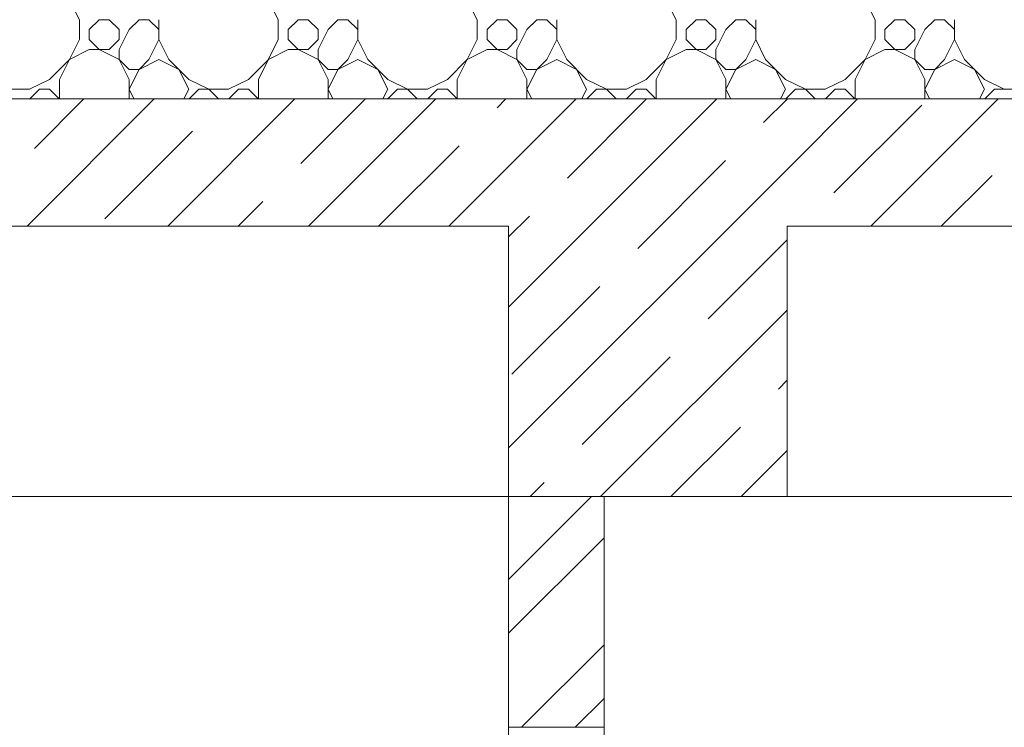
# Model space of a CAD drawing. Header units: millimetres. Extents: x 53645 to 137188, y 78097 to 135542.
# Tile 107 of 256: x 69432 to 70669, y 108970 to 109860. Entities that reach past the tile are written whole.
import ezdxf

# ---------------------------------------------------------------- set-up
doc = ezdxf.new("R2010")
doc.units = ezdxf.units.MM
for name, color, linetype, lineweight in [('hatch', 7, 'Continuous', 5), ('mark', 4, 'Continuous', 15), ('Wall2', 40, 'Continuous', 5)]:
    doc.layers.add(name, color=color, linetype=linetype, lineweight=lineweight)

msp = doc.modelspace()

# ---------------------------------------------------------------- linework, layer by layer
at = {"layer": 'hatch', "color": 251, "ltscale": 100}
for points in [[(69507, 109859.6), (69494.5, 109884.6)], [(69757, 109859.6), (69744.5, 109884.6)], [(70007, 109859.6), (69994.5, 109884.6)], [(70257, 109859.6), (70244.5, 109884.6)], [(70507, 109859.6), (70494.5, 109884.6)], [(69507, 109834.6), (69507, 109859.6)], [(69519.5, 109847.1), (69532, 109859.6)], [(69532, 109859.6), (69544.5, 109859.6)], [(69557, 109847.1), (69544.5, 109859.6)], [(69569.5, 109847.1), (69582, 109859.6)], [(69582, 109859.6), (69594.5, 109859.6)], [(69607, 109847.1), (69594.5, 109859.6)], [(69607, 109834.6), (69607, 109859.6)], [(69757, 109834.6), (69757, 109859.6)], [(69769.5, 109847.1), (69782, 109859.6)], [(69782, 109859.6), (69794.5, 109859.6)], [(69807, 109847.1), (69794.5, 109859.6)], [(69819.5, 109847.1), (69832, 109859.6)], [(69832, 109859.6), (69844.5, 109859.6)], [(69857, 109847.1), (69844.5, 109859.6)], [(69857, 109834.6), (69857, 109859.6)], [(70007, 109834.6), (70007, 109859.6)], [(70019.5, 109847.1), (70032, 109859.6)], [(70032, 109859.6), (70044.5, 109859.6)], [(70057, 109847.1), (70044.5, 109859.6)], [(70069.5, 109847.1), (70082, 109859.6)], [(70082, 109859.6), (70094.5, 109859.6)], [(70107, 109847.1), (70094.5, 109859.6)], [(70107, 109834.6), (70107, 109859.6)], [(70257, 109834.6), (70257, 109859.6)], [(70269.5, 109847.1), (70282, 109859.6)], [(70282, 109859.6), (70294.5, 109859.6)], [(70307, 109847.1), (70294.5, 109859.6)], [(70319.5, 109847.1), (70332, 109859.6)], [(70332, 109859.6), (70344.5, 109859.6)], [(70357, 109847.1), (70344.5, 109859.6)], [(70357, 109834.6), (70357, 109859.6)], [(70507, 109834.6), (70507, 109859.6)], [(70519.5, 109847.1), (70532, 109859.6)], [(70532, 109859.6), (70544.5, 109859.6)], [(70557, 109847.1), (70544.5, 109859.6)], [(70569.5, 109847.1), (70582, 109859.6)], [(70582, 109859.6), (70594.5, 109859.6)], [(70607, 109847.1), (70594.5, 109859.6)], [(70607, 109834.6), (70607, 109859.6)], [(69519.5, 109834.6), (69519.5, 109847.1)], [(69557, 109834.6), (69557, 109847.1)], [(69557, 109822.1), (69569.5, 109847.1)], [(69769.5, 109834.6), (69769.5, 109847.1)], [(69807, 109834.6), (69807, 109847.1)], [(69807, 109822.1), (69819.5, 109847.1)], [(70019.5, 109834.6), (70019.5, 109847.1)], [(70057, 109834.6), (70057, 109847.1)], [(70057, 109822.1), (70069.5, 109847.1)], [(70269.5, 109834.6), (70269.5, 109847.1)], [(70307, 109834.6), (70307, 109847.1)], [(70307, 109822.1), (70319.5, 109847.1)], [(70519.5, 109834.6), (70519.5, 109847.1)], [(70557, 109834.6), (70557, 109847.1)], [(70557, 109822.1), (70569.5, 109847.1)], [(69482, 109784.6), (69507, 109834.6)], [(69532, 109822.1), (69519.5, 109834.6)], [(69544.5, 109822.1), (69557, 109834.6)], [(69594.5, 109809.6), (69607, 109834.6)], [(69619.5, 109809.6), (69607, 109834.6)], [(69732, 109784.6), (69757, 109834.6)], [(69782, 109822.1), (69769.5, 109834.6)], [(69794.5, 109822.1), (69807, 109834.6)], [(69844.5, 109809.6), (69857, 109834.6)], [(69869.5, 109809.6), (69857, 109834.6)], [(69982, 109784.6), (70007, 109834.6)], [(70032, 109822.1), (70019.5, 109834.6)], [(70044.5, 109822.1), (70057, 109834.6)], [(70094.5, 109809.6), (70107, 109834.6)], [(70119.5, 109809.6), (70107, 109834.6)], [(70232, 109784.6), (70257, 109834.6)], [(70282, 109822.1), (70269.5, 109834.6)], [(70294.5, 109822.1), (70307, 109834.6)], [(70344.5, 109809.6), (70357, 109834.6)], [(70369.5, 109809.6), (70357, 109834.6)], [(70482, 109784.6), (70507, 109834.6)], [(70532, 109822.1), (70519.5, 109834.6)], [(70544.5, 109822.1), (70557, 109834.6)], [(70594.5, 109809.6), (70607, 109834.6)], [(70619.5, 109809.6), (70607, 109834.6)], [(69494.5, 109809.6), (69519.5, 109822.1)], [(69519.5, 109822.1), (69544.5, 109822.1)], [(69557, 109809.6), (69532, 109822.1)], [(69557, 109809.6), (69557, 109822.1)], [(69744.5, 109809.6), (69769.5, 109822.1)], [(69769.5, 109822.1), (69794.5, 109822.1)], [(69807, 109809.6), (69782, 109822.1)], [(69807, 109809.6), (69807, 109822.1)], [(69994.5, 109809.6), (70019.5, 109822.1)], [(70019.5, 109822.1), (70044.5, 109822.1)], [(70057, 109809.6), (70032, 109822.1)], [(70057, 109809.6), (70057, 109822.1)], [(70244.5, 109809.6), (70269.5, 109822.1)], [(70269.5, 109822.1), (70294.5, 109822.1)], [(70307, 109809.6), (70282, 109822.1)], [(70307, 109809.6), (70307, 109822.1)], [(70494.5, 109809.6), (70519.5, 109822.1)], [(70519.5, 109822.1), (70544.5, 109822.1)], [(70557, 109809.6), (70532, 109822.1)], [(70557, 109809.6), (70557, 109822.1)], [(69469.5, 109784.6), (69494.5, 109809.6)], [(69569.5, 109797.1), (69557, 109809.6)], [(69569.5, 109784.6), (69557, 109809.6)], [(69582, 109797.1), (69594.5, 109809.6)], [(69582, 109797.1), (69607, 109809.6)], [(69632, 109797.1), (69607, 109809.6)], [(69632, 109797.1), (69607, 109809.6)], [(69644.5, 109784.6), (69619.5, 109809.6)], [(69719.5, 109784.6), (69744.5, 109809.6)], [(69819.5, 109797.1), (69807, 109809.6)], [(69819.5, 109784.6), (69807, 109809.6)], [(69832, 109797.1), (69844.5, 109809.6)], [(69832, 109797.1), (69857, 109809.6)], [(69882, 109797.1), (69857, 109809.6)], [(69882, 109797.1), (69857, 109809.6)], [(69894.5, 109784.6), (69869.5, 109809.6)], [(69969.5, 109784.6), (69994.5, 109809.6)], [(70069.5, 109797.1), (70057, 109809.6)], [(70069.5, 109784.6), (70057, 109809.6)], [(70082, 109797.1), (70094.5, 109809.6)], [(70082, 109797.1), (70107, 109809.6)], [(70132, 109797.1), (70107, 109809.6)], [(70132, 109797.1), (70107, 109809.6)], [(70144.5, 109784.6), (70119.5, 109809.6)], [(70219.5, 109784.6), (70244.5, 109809.6)], [(70319.5, 109797.1), (70307, 109809.6)], [(70319.5, 109784.6), (70307, 109809.6)], [(70332, 109797.1), (70344.5, 109809.6)], [(70332, 109797.1), (70357, 109809.6)], [(70382, 109797.1), (70357, 109809.6)], [(70382, 109797.1), (70357, 109809.6)], [(70394.5, 109784.6), (70369.5, 109809.6)], [(70469.5, 109784.6), (70494.5, 109809.6)], [(70569.5, 109797.1), (70557, 109809.6)], [(70569.5, 109784.6), (70557, 109809.6)], [(70582, 109797.1), (70594.5, 109809.6)], [(70582, 109797.1), (70607, 109809.6)], [(70632, 109797.1), (70607, 109809.6)], [(70632, 109797.1), (70607, 109809.6)], [(70644.5, 109784.6), (70619.5, 109809.6)], [(69569.5, 109797.1), (69582, 109797.1)], [(69569.5, 109772.1), (69582, 109797.1)], [(69644.5, 109772.1), (69632, 109797.1)], [(69819.5, 109797.1), (69832, 109797.1)], [(69819.5, 109772.1), (69832, 109797.1)], [(69894.5, 109772.1), (69882, 109797.1)], [(70069.5, 109797.1), (70082, 109797.1)], [(70069.5, 109772.1), (70082, 109797.1)], [(70144.5, 109772.1), (70132, 109797.1)], [(70319.5, 109797.1), (70332, 109797.1)], [(70319.5, 109772.1), (70332, 109797.1)], [(70394.5, 109772.1), (70382, 109797.1)], [(70569.5, 109797.1), (70582, 109797.1)], [(70569.5, 109772.1), (70582, 109797.1)], [(70644.5, 109772.1), (70632, 109797.1)], [(69444.5, 109772.1), (69469.5, 109784.6)], [(69482, 109760), (69482, 109784.6)], [(69569.5, 109760), (69569.5, 109784.6)], [(69669.5, 109772.1), (69644.5, 109784.6)], [(69694.5, 109772.1), (69719.5, 109784.6)], [(69732, 109760), (69732, 109784.6)], [(69819.5, 109760), (69819.5, 109784.6)], [(69919.5, 109772.1), (69894.5, 109784.6)], [(69944.5, 109772.1), (69969.5, 109784.6)], [(69982, 109760), (69982, 109784.6)], [(70069.5, 109760), (70069.5, 109784.6)], [(70169.5, 109772.1), (70144.5, 109784.6)], [(70194.5, 109772.1), (70219.5, 109784.6)], [(70232, 109760), (70232, 109784.6)], [(70319.5, 109760), (70319.5, 109784.6)], [(70419.5, 109772.1), (70394.5, 109784.6)], [(70444.5, 109772.1), (70469.5, 109784.6)], [(70482, 109760), (70482, 109784.6)], [(70569.5, 109760), (70569.5, 109784.6)], [(70669.5, 109772.1), (70644.5, 109784.6)], [(69407, 109772.1), (69444.5, 109772.1)], [(69444.8, 109760), (69457, 109772.1)], [(69457, 109772.1), (69469.5, 109772.1)], [(69481.7, 109760), (69469.5, 109772.1)], [(69575.6, 109760), (69569.5, 109772.1)], [(69638.4, 109760), (69644.5, 109772.1)], [(69644.8, 109760), (69657, 109772.1)], [(69657, 109772.1), (69694.5, 109772.1)], [(69681.7, 109760), (69669.5, 109772.1)], [(69694.8, 109760), (69707, 109772.1)], [(69707, 109772.1), (69719.5, 109772.1)], [(69731.7, 109760), (69719.5, 109772.1)], [(69825.6, 109760), (69819.5, 109772.1)], [(69888.4, 109760), (69894.5, 109772.1)], [(69894.8, 109760), (69907, 109772.1)], [(69907, 109772.1), (69944.5, 109772.1)], [(69931.7, 109760), (69919.5, 109772.1)], [(69944.8, 109760), (69957, 109772.1)], [(69957, 109772.1), (69969.5, 109772.1)], [(69981.7, 109760), (69969.5, 109772.1)], [(70075.6, 109760), (70069.5, 109772.1)], [(70138.4, 109760), (70144.5, 109772.1)], [(70144.8, 109760), (70157, 109772.1)], [(70157, 109772.1), (70194.5, 109772.1)], [(70181.7, 109760), (70169.5, 109772.1)], [(70194.8, 109760), (70207, 109772.1)], [(70207, 109772.1), (70219.5, 109772.1)], [(70231.7, 109760), (70219.5, 109772.1)], [(70325.6, 109760), (70319.5, 109772.1)], [(70388.4, 109760), (70394.5, 109772.1)], [(70394.8, 109760), (70407, 109772.1)], [(70407, 109772.1), (70444.5, 109772.1)], [(70431.7, 109760), (70419.5, 109772.1)], [(70444.8, 109760), (70457, 109772.1)], [(70457, 109772.1), (70469.5, 109772.1)], [(70481.7, 109760), (70469.5, 109772.1)], [(70575.6, 109760), (70569.5, 109772.1)], [(70638.4, 109760), (70644.5, 109772.1)], [(70644.8, 109760), (70657, 109772.1)], [(70657, 109772.1), (70694.5, 109772.1)], [(70046.4, 109760), (65896.5, 109760)], [(70046.4, 109760), (68282.2, 109760)], [(69441.2, 109600), (69601.2, 109760)], [(69450.4, 109697.5), (69512.8, 109760)], [(69618, 109600), (69778, 109760)], [(69785.4, 109679), (69866.4, 109760)], [(69794.8, 109600), (69954.8, 109760)], [(70032, 109748.8), (70043.1, 109760)], [(70046.4, 109674.9), (70131.5, 109760)], [(70046.4, 109498.1), (70308.3, 109760)], [(70396.4, 109760), (70046.4, 109760)], [(74546.5, 109760), (70046.4, 109760)], [(70120.4, 109660.4), (70219.9, 109760)], [(70367, 109730.2), (70396.4, 109759.7)], [(70396.4, 109671.3), (70485.1, 109760)], [(70396.4, 109759.7), (70396.7, 109760)], [(70396.4, 109760), (74546.5, 109760)], [(70396.4, 109760), (70396.4, 109760)], [(70501.9, 109600), (70661.9, 109760)], [(70455.4, 109641.8), (70565.8, 109752.3)], [(69538.8, 109609.1), (69649.3, 109719.6)], [(69883.1, 109600), (69984.3, 109701.1)], [(70208.8, 109572), (70319.2, 109682.5)], [(69971.5, 109600), (70046.4, 109674.9)], [(70046.4, 109321.3), (70396.4, 109671.3)], [(70590.2, 109600), (70654.2, 109663.9)], [(69706.4, 109600), (69737.6, 109631.2)], [(70046.4, 109586.5), (70072.6, 109612.7)], [(70297.1, 109483.6), (70396.4, 109582.9)], [(70050.5, 109413.8), (70161, 109524.3)], [(70161.9, 109260), (70396.4, 109494.5)], [(70138.9, 109325.4), (70249.4, 109435.9)], [(70385.5, 109395.2), (70396.4, 109406.2)], [(70250.2, 109260), (70337.8, 109347.5)], [(70338.6, 109260), (70396.4, 109317.8)], [(70073.5, 109260), (70091.2, 109277.7)], [(70046.4, 109155.7), (70150.7, 109260)], [(70046.4, 109260), (70166.4, 109260)], [(70046.4, 109088.3), (70166.4, 109208.3)], [(70062.8, 108970), (70166.4, 109073.6)], [(70130.1, 108970), (70166.4, 109006.3)]]:
    msp.add_lwpolyline(points, dxfattribs=at)
at = {"layer": 'mark', "linetype": 'Continuous', "ltscale": 100}
msp.add_lwpolyline([(70453.1, 109760), (71694.2, 109760)], dxfattribs=at)
at = {"layer": 'Wall2', "ltscale": 100}
for points in [[(65896.5, 109600), (70046.4, 109600)], [(70046.4, 109600), (70046.4, 109260)], [(74546.5, 109600), (70396.4, 109600)], [(70396.4, 109260), (70396.4, 109600)], [(70046.4, 108970), (70046.4, 109260)], [(70166.4, 109260), (70166.4, 108970)], [(70166.4, 109260), (70396.4, 109260)], [(70166.4, 108970), (70046.4, 108970)]]:
    msp.add_lwpolyline(points, dxfattribs=at)
at = {"layer": 'Wall2', "color": 4, "linetype": 'Continuous', "lineweight": 0, "ltscale": 100}
msp.add_lwpolyline([(74546.5, 109260), (61496.4, 109260)], dxfattribs=at)
msp.add_lwpolyline([(70046.4, 108970), (70166.5, 108970), (70166.5, 106870), (70046.4, 106870)], close=True, dxfattribs=at)

doc.saveas('drawing.dxf')
